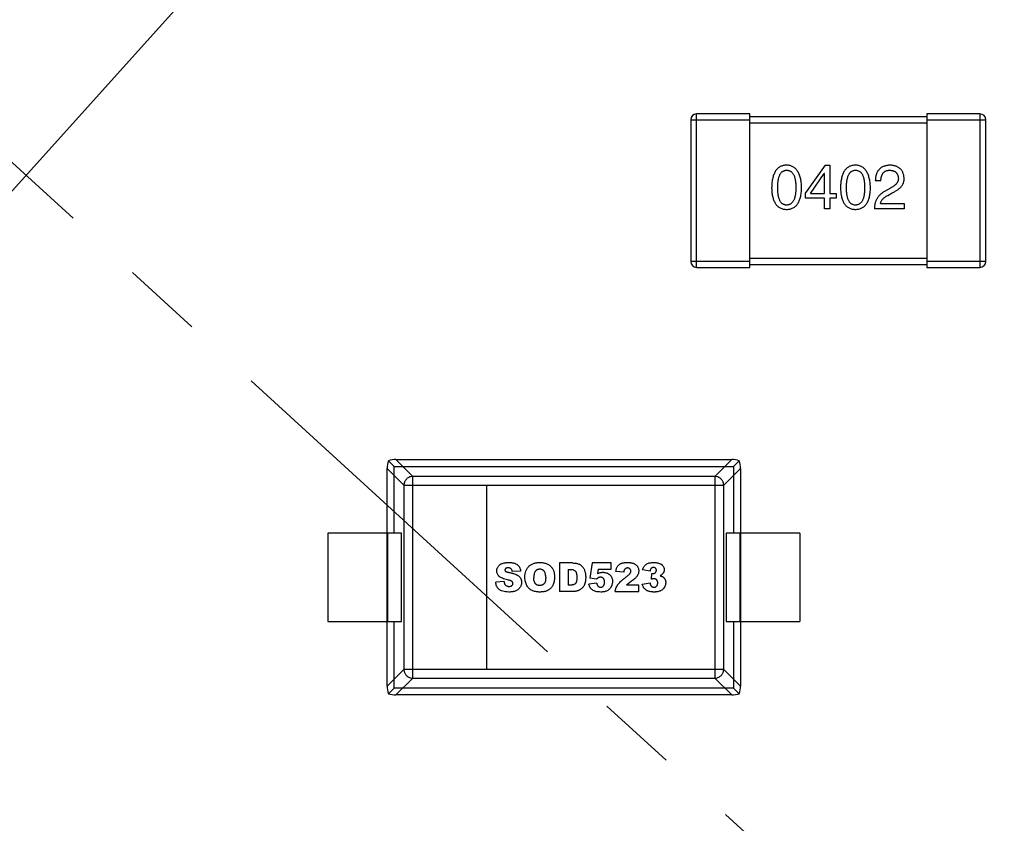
# Model space of a CAD drawing. Header units: inches. Extents: x 13 to 158, y -30 to 56.
# Tile 54 of 84: x 120.96 to 124.3, y 21.52 to 24.24. Entities that reach past the tile are written whole.
import ezdxf

# ---------------------------------------------------------------- set-up
doc = ezdxf.new("R2010")
doc.units = ezdxf.units.IN
doc.header["$LTSCALE"] = 1.21
doc.header["$MEASUREMENT"] = 0
doc.header["$PDMODE"] = 3
doc.header["$PDSIZE"] = 0.3125
doc.linetypes.add('CENTER', pattern=[0.6, 0.375, -0.075, 0.075, -0.075])
doc.layers.get('0').update_dxf_attribs({"linetype": 'CONTINUOUS'})
doc.layers.get('Defpoints').update_dxf_attribs({"linetype": 'CONTINUOUS'})
doc.layers.add('DIM', color=3, linetype='CONTINUOUS')
doc.styles.get("Standard").update_dxf_attribs({"font": 'txt', "width": 0.8})
doc.dimstyles.get("Standard").update_dxf_attribs({"dimtxt": 0.15625, "dimasz": 0.1875, "dimexe": 0.125, "dimexo": 0.0625, "dimgap": 0.09, "dimtad": 0, "dimtih": 1, "dimtoh": 1, "dimzin": 4, "dimdsep": 46, "dimtxsty": 'Standard', "dimblk": '_FILLED', "dimblk1": '_FILLED', "dimblk2": '_FILLED', "dimcen": 0.09, "dimazin": 1, "dimtp": 0.01, "dimtm": 0.01, "dimtfac": 1, "dimtofl": 0, "dimtmove": 0, "dimatfit": 3, "dimldrblk": '_FILLED', "dimfxl": 1, "dimtolj": 1, "dimtzin": 4, "dimarcsym": 0})

# ---------------------------------------------------------------- blocks, each defined once
blk = doc.blocks.new('_FILLED')
at = {"color": 0, "linetype": 'ByBlock'}
blk.add_solid([(0, 0), (-1, 0.1667), (-1, -0.1667)], dxfattribs=at)
blk = doc.blocks.new('*D18')
at = {"layer": 'Defpoints', "color": 0}
for p in [(118.4009, 26.0771), (113.7424, 21.8937), (114.4032, 19.1418), (132.3995, 13.2855), (132.3995, 13.2855)]:
    blk.add_point(p, dxfattribs=at)
at = {"layer": 'DIM', "color": 0, "lineweight": -2}
for p, q in [((118.3548, 26.1193), (117.1389, 27.2303)), ((114.3438, 19.1612), (112.7419, 19.6824))]:
    blk.add_line(p, q, dxfattribs=at)
for start, end in [(140.36838, 146.92218), (152.63164, 159.18544)]:
    blk.add_arc((132.3995, 13.2855), 20.5473, start, end, dxfattribs=at)
for p, rotation in [((117.2312, 27.146), 48.97399623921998), ((112.8608, 19.6437), 250.579818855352)]:
    blk.add_blockref('_FILLED', p, dxfattribs=dict(at, rotation=rotation))
at = {"layer": 'DIM', "color": 0, "insert": (114.6452, 23.6283), "char_height": 1, "attachment_point": 5, "rotation": 59.7769}
blk.add_mtext('\\A1;24%%d', dxfattribs=at)

msp = doc.modelspace()

# ---------------------------------------------------------------- linework, layer by layer
at = {"color": 4, "linetype": 'CENTER', "ltscale": 3}
msp.add_line((132.3995, 13.2855), (118.4009, 26.0771), dxfattribs=at)
at = {"color": 6, "linetype": 'Continuous'}
for p, q in [((122.5242, 25.4259), (119.4797, 22.0445)), ((123.2574, 23.4036), (123.2574, 23.9236)), ((123.4374, 23.9236), (123.2574, 23.9236)), ((123.4374, 23.4036), (123.4374, 23.9236)), ((124.0374, 23.9236), (124.0374, 23.4036)), ((124.2174, 23.9236), (124.0374, 23.9236)), ((124.2174, 23.9236), (124.2174, 23.4036)), ((123.2374, 23.9036), (123.2374, 23.4236)), ((123.2374, 23.9036), (123.4374, 23.9036)), ((124.0374, 23.9136), (123.4374, 23.9136)), ((123.4374, 23.8936), (124.0374, 23.8936)), ((124.0374, 23.9036), (124.2374, 23.9036)), ((124.2374, 23.4236), (124.2374, 23.9036)), ((123.693, 23.7499), (123.6258, 23.6564)), ((123.693, 23.7499), (123.7086, 23.7499)), ((123.7086, 23.7499), (123.7086, 23.654)), ((123.643, 23.654), (123.6897, 23.7212)), ((123.6905, 23.7212), (123.6897, 23.7212)), ((123.6905, 23.654), (123.6905, 23.7212)), ((123.8819, 23.6966), (123.863, 23.6966)), ((123.6258, 23.6384), (123.6258, 23.6564)), ((123.9139, 23.672), (123.8942, 23.6605)), ((123.9048, 23.6474), (123.9204, 23.6564)), ((123.6905, 23.6384), (123.6258, 23.6384)), ((123.643, 23.654), (123.6905, 23.654)), ((123.6905, 23.6023), (123.6905, 23.6384)), ((123.7086, 23.654), (123.7307, 23.654)), ((123.7086, 23.6384), (123.7086, 23.6023)), ((123.7307, 23.6384), (123.7086, 23.6384)), ((123.7307, 23.654), (123.7307, 23.6384)), ((123.7086, 23.6023), (123.6905, 23.6023)), ((123.9606, 23.6023), (123.8598, 23.6023)), ((123.8803, 23.6195), (123.9606, 23.6195)), ((123.9606, 23.6195), (123.9606, 23.6023)), ((123.4374, 23.4236), (123.2374, 23.4236)), ((124.0374, 23.4336), (123.4374, 23.4336)), ((124.2374, 23.4236), (124.0374, 23.4236)), ((123.2574, 23.4036), (123.4374, 23.4036)), ((123.4374, 23.4136), (124.0374, 23.4136)), ((124.0374, 23.4036), (124.2174, 23.4036)), ((122.2086, 21.9845), (122.2086, 22.7225)), ((122.2086, 22.7225), (122.2656, 22.6656)), ((122.213, 22.7479), (122.232, 22.7289)), ((122.232, 22.5035), (122.232, 22.7289)), ((122.232, 22.7289), (123.3828, 22.7289)), ((122.2953, 22.6953), (122.2384, 22.7523)), ((122.2384, 22.7523), (123.3764, 22.7523)), ((123.3764, 22.7523), (123.3195, 22.6953)), ((123.3492, 22.6656), (123.4062, 22.7225)), ((123.3828, 22.7289), (123.4018, 22.7479)), ((123.3828, 22.7289), (123.3828, 22.5035)), ((123.4062, 22.7225), (123.4062, 21.9845)), ((122.2953, 22.0117), (122.2953, 22.6953)), ((123.3195, 22.6953), (122.2953, 22.6953)), ((123.3195, 22.6953), (123.3195, 22.0117)), ((122.2656, 22.6656), (122.2656, 22.0414)), ((122.2656, 22.6656), (123.3492, 22.6656)), ((122.5453, 22.6656), (122.5453, 22.0414)), ((123.3492, 22.0414), (123.3492, 22.6656)), ((122.0074, 22.5035), (122.0074, 22.2035)), ((122.2574, 22.5035), (122.0074, 22.5035)), ((122.2098, 22.5035), (122.2098, 22.2035)), ((122.2574, 22.2035), (122.2574, 22.5035)), ((123.3574, 22.5035), (123.3574, 22.2035)), ((123.6074, 22.5035), (123.3574, 22.5035)), ((123.4049, 22.2035), (123.4049, 22.5035)), ((123.6074, 22.5035), (123.6074, 22.2035)), ((122.7924, 22.4019), (122.7924, 22.305)), ((122.8369, 22.4019), (122.7924, 22.4019)), ((122.9035, 22.4019), (122.8952, 22.3501)), ((122.9678, 22.4019), (122.9035, 22.4019)), ((122.9678, 22.3806), (122.9678, 22.4019)), ((122.661, 22.3747), (122.6329, 22.373)), ((122.8224, 22.3801), (122.8224, 22.3271)), ((122.9242, 22.3806), (122.922, 22.3661)), ((122.9242, 22.3806), (122.9678, 22.3806)), ((123.0104, 22.3703), (122.9833, 22.3725)), ((123.0995, 22.3739), (123.074, 22.3784)), ((123.104, 22.3469), (123.1054, 22.3661)), ((122.6049, 22.3389), (122.5765, 22.3372)), ((122.8297, 22.3271), (122.8224, 22.3271)), ((122.919, 22.3333), (122.8918, 22.3302)), ((122.918, 22.3467), (122.8952, 22.3501)), ((123.0372, 22.3407), (123.02, 22.3269)), ((123.062, 22.3269), (123.02, 22.3269)), ((123.062, 22.305), (123.062, 22.3269)), ((123.0727, 22.3306), (123.0995, 22.3342)), ((122.8369, 22.305), (122.7924, 22.305)), ((122.9813, 22.305), (123.062, 22.305)), ((122.0074, 22.2035), (122.2574, 22.2035)), ((122.232, 21.9781), (122.232, 22.2035)), ((123.3574, 22.2035), (123.6074, 22.2035)), ((123.3828, 22.2035), (123.3828, 21.9781)), ((122.2656, 22.0414), (122.2086, 21.9845)), ((123.3492, 22.0414), (122.2656, 22.0414)), ((123.4062, 21.9845), (123.3492, 22.0414)), ((122.2384, 21.9547), (122.2953, 22.0117)), ((122.2953, 22.0117), (123.3195, 22.0117)), ((123.3195, 22.0117), (123.3764, 21.9547)), ((122.213, 21.9591), (122.232, 21.9781)), ((123.3828, 21.9781), (122.232, 21.9781)), ((123.3764, 21.9547), (122.2384, 21.9547)), ((123.4018, 21.9591), (123.3828, 21.9781))]:
    msp.add_line(p, q, dxfattribs=at)
for centre, start, end in [((123.2574, 23.9036), 90, 180), ((124.2174, 23.9036), 0, 90), ((123.2574, 23.4236), 180, 270), ((124.2174, 23.4236), 270, 0)]:
    msp.add_arc(centre, 0.02, start, end, dxfattribs=at)
for centre, major_axis, start_param, end_param in [((122.2237, 22.7372), (0.0078, 0.0335), 1.334459, 2.11243), ((122.2237, 22.7372), (0.0335, 0.0078), 1.029162, 1.807134), ((123.3911, 22.7372), (0.0335, -0.0078), 1.334458, 2.11243), ((123.3911, 22.7372), (-0.0078, 0.0335), -2.11243, -1.334459), ((122.2237, 21.9698), (-0.0078, 0.0335), 1.029162, 1.807134), ((122.2237, 21.9698), (0.0335, -0.0078), -1.807134, -1.029162), ((123.3911, 21.9698), (0.0335, 0.0078), -2.11243, -1.334459), ((123.3911, 21.9698), (0.0078, 0.0335), -1.807134, -1.029162)]:
    msp.add_ellipse(centre, major_axis=major_axis, ratio=0.387063, start_param=start_param, end_param=end_param, dxfattribs=at)
for points, knots in [([(123.5625, 23.7499), (123.5605, 23.7498), (123.5566, 23.7496), (123.551, 23.7486), (123.5457, 23.747), (123.5408, 23.7449), (123.5363, 23.7422), (123.5322, 23.7388), (123.5284, 23.7349), (123.5251, 23.7304), (123.5221, 23.7253), (123.5195, 23.7196), (123.5172, 23.7134), (123.5154, 23.7065), (123.5138, 23.6991), (123.5127, 23.6911), (123.512, 23.6826), (123.5118, 23.6767), (123.5117, 23.6736)], [0, 0, 0, 0, 0.057911, 0.113262, 0.165956, 0.217443, 0.268511, 0.319665, 0.372, 0.426129, 0.483365, 0.543779, 0.607756, 0.676562, 0.749704, 0.827713, 0.911177, 1, 1, 1, 1]), ([(123.5322, 23.6736), (123.5322, 23.676), (123.5322, 23.6806), (123.5326, 23.6873), (123.5332, 23.6936), (123.534, 23.6993), (123.5351, 23.7046), (123.5363, 23.7095), (123.5379, 23.7139), (123.5397, 23.7178), (123.5416, 23.7213), (123.5439, 23.7244), (123.5464, 23.7269), (123.5492, 23.729), (123.5522, 23.7307), (123.5554, 23.7318), (123.5589, 23.7325), (123.5613, 23.7326), (123.5625, 23.7326)], [0, 0, 0, 0, 0.096452, 0.187278, 0.271765, 0.350519, 0.423437, 0.491321, 0.554011, 0.612224, 0.666281, 0.717003, 0.764884, 0.811423, 0.856783, 0.902993, 0.950236, 1, 1, 1, 1]), ([(123.6133, 23.6736), (123.6132, 23.6766), (123.6129, 23.6825), (123.6121, 23.691), (123.6109, 23.6989), (123.6093, 23.7062), (123.6074, 23.713), (123.6052, 23.7192), (123.6025, 23.7249), (123.5995, 23.73), (123.5961, 23.7345), (123.5924, 23.7384), (123.5883, 23.7418), (123.5838, 23.7446), (123.579, 23.7468), (123.5738, 23.7484), (123.5683, 23.7495), (123.5645, 23.7497), (123.5625, 23.7499)], [0, 0, 0, 0, 0.088475, 0.171606, 0.249595, 0.322626, 0.391327, 0.455765, 0.516374, 0.573675, 0.628522, 0.681161, 0.732559, 0.783563, 0.83504, 0.887639, 0.942585, 1, 1, 1, 1]), ([(123.5625, 23.7326), (123.5638, 23.7326), (123.5662, 23.7325), (123.5698, 23.7318), (123.5731, 23.7307), (123.5762, 23.729), (123.579, 23.7269), (123.5816, 23.7244), (123.5839, 23.7213), (123.586, 23.7178), (123.5878, 23.7139), (123.5894, 23.7095), (123.5907, 23.7046), (123.5918, 23.6993), (123.5926, 23.6936), (123.5932, 23.6873), (123.5936, 23.6806), (123.5936, 23.676), (123.5936, 23.6736)], [0, 0, 0, 0, 0.050604, 0.098688, 0.145699, 0.191791, 0.238625, 0.286717, 0.337546, 0.391814, 0.449755, 0.512106, 0.579685, 0.652048, 0.730262, 0.814146, 0.904281, 1, 1, 1, 1]), ([(123.7956, 23.7499), (123.7937, 23.7498), (123.7898, 23.7496), (123.7841, 23.7486), (123.7789, 23.747), (123.774, 23.7449), (123.7695, 23.7422), (123.7653, 23.7388), (123.7616, 23.7349), (123.7582, 23.7304), (123.7552, 23.7253), (123.7526, 23.7196), (123.7504, 23.7134), (123.7485, 23.7065), (123.747, 23.6991), (123.7459, 23.6911), (123.7451, 23.6826), (123.7449, 23.6767), (123.7448, 23.6736)], [0, 0, 0, 0, 0.057911, 0.113262, 0.165956, 0.217443, 0.268511, 0.319665, 0.372, 0.426129, 0.483365, 0.543779, 0.607756, 0.676562, 0.749704, 0.827713, 0.911177, 1, 1, 1, 1]), ([(123.7653, 23.6736), (123.7653, 23.676), (123.7654, 23.6806), (123.7658, 23.6873), (123.7663, 23.6936), (123.7671, 23.6993), (123.7682, 23.7046), (123.7695, 23.7095), (123.771, 23.7139), (123.7728, 23.7178), (123.7748, 23.7213), (123.777, 23.7244), (123.7796, 23.7269), (123.7823, 23.729), (123.7853, 23.7307), (123.7885, 23.7318), (123.792, 23.7325), (123.7944, 23.7326), (123.7956, 23.7326)], [0, 0, 0, 0, 0.096452, 0.187278, 0.271765, 0.350519, 0.423437, 0.491321, 0.554011, 0.612224, 0.666281, 0.717003, 0.764884, 0.811423, 0.856783, 0.902993, 0.950236, 1, 1, 1, 1]), ([(123.8465, 23.6736), (123.8463, 23.6766), (123.8461, 23.6825), (123.8452, 23.691), (123.844, 23.6989), (123.8425, 23.7062), (123.8406, 23.713), (123.8383, 23.7192), (123.8357, 23.7249), (123.8327, 23.73), (123.8293, 23.7345), (123.8256, 23.7384), (123.8215, 23.7418), (123.817, 23.7446), (123.8122, 23.7468), (123.807, 23.7484), (123.8014, 23.7495), (123.7976, 23.7497), (123.7956, 23.7499)], [0, 0, 0, 0, 0.088475, 0.171606, 0.249595, 0.322626, 0.391327, 0.455765, 0.516374, 0.573675, 0.628522, 0.681161, 0.732559, 0.783563, 0.83504, 0.887639, 0.942585, 1, 1, 1, 1]), ([(123.7956, 23.7326), (123.7969, 23.7326), (123.7994, 23.7325), (123.8029, 23.7318), (123.8063, 23.7307), (123.8093, 23.729), (123.8121, 23.7269), (123.8147, 23.7244), (123.817, 23.7213), (123.8191, 23.7178), (123.8209, 23.7139), (123.8225, 23.7095), (123.8238, 23.7046), (123.8249, 23.6993), (123.8258, 23.6936), (123.8264, 23.6873), (123.8267, 23.6806), (123.8268, 23.676), (123.8268, 23.6736)], [0, 0, 0, 0, 0.050604, 0.098688, 0.145699, 0.191791, 0.238625, 0.286717, 0.337546, 0.391814, 0.449755, 0.512106, 0.579685, 0.652048, 0.730262, 0.814146, 0.904281, 1, 1, 1, 1]), ([(123.9139, 23.7499), (123.9118, 23.7498), (123.9079, 23.7496), (123.9022, 23.7488), (123.8969, 23.7476), (123.892, 23.746), (123.8874, 23.744), (123.8833, 23.7417), (123.8795, 23.739), (123.8761, 23.7358), (123.8731, 23.7322), (123.8705, 23.7283), (123.8683, 23.7239), (123.8664, 23.7192), (123.865, 23.7141), (123.8639, 23.7086), (123.8633, 23.7027), (123.8631, 23.6987), (123.863, 23.6966)], [0, 0, 0, 0, 0.07282, 0.141057, 0.2062, 0.267672, 0.326735, 0.383519, 0.439188, 0.494454, 0.549628, 0.605958, 0.66397, 0.72402, 0.787502, 0.854127, 0.925065, 1, 1, 1, 1]), ([(123.8819, 23.6966), (123.8819, 23.698), (123.882, 23.7009), (123.8825, 23.705), (123.8831, 23.7088), (123.884, 23.7123), (123.8851, 23.7155), (123.8863, 23.7185), (123.8879, 23.7212), (123.8896, 23.7236), (123.8916, 23.7258), (123.8938, 23.7276), (123.8962, 23.7292), (123.8988, 23.7305), (123.9017, 23.7314), (123.9047, 23.7321), (123.908, 23.7326), (123.9102, 23.7326), (123.9114, 23.7326)], [0, 0, 0, 0, 0.082594, 0.15978, 0.232961, 0.301462, 0.365595, 0.426678, 0.484662, 0.540809, 0.595146, 0.648401, 0.702272, 0.757102, 0.813447, 0.872233, 0.934055, 1, 1, 1, 1]), ([(123.9114, 23.7326), (123.9125, 23.7326), (123.9147, 23.7325), (123.9179, 23.7321), (123.9209, 23.7315), (123.9237, 23.7308), (123.9262, 23.7298), (123.9286, 23.7286), (123.9308, 23.7273), (123.9328, 23.7257), (123.9345, 23.724), (123.936, 23.722), (123.9374, 23.7199), (123.9385, 23.7176), (123.9394, 23.715), (123.9401, 23.7123), (123.9407, 23.7094), (123.9408, 23.7074), (123.9409, 23.7064)], [0, 0, 0, 0, 0.076112, 0.148436, 0.216883, 0.281466, 0.34298, 0.402356, 0.459881, 0.51546, 0.571111, 0.62658, 0.683162, 0.741007, 0.801404, 0.863825, 0.930544, 1, 1, 1, 1]), ([(123.9606, 23.7056), (123.9604, 23.7073), (123.9602, 23.7106), (123.9594, 23.7154), (123.9583, 23.7199), (123.9568, 23.724), (123.955, 23.7279), (123.953, 23.7315), (123.9505, 23.7347), (123.9477, 23.7376), (123.9446, 23.7402), (123.9412, 23.7426), (123.9374, 23.7446), (123.9333, 23.7463), (123.9289, 23.7476), (123.9242, 23.7487), (123.9191, 23.7495), (123.9157, 23.7497), (123.9139, 23.7499)], [0, 0, 0, 0, 0.070688, 0.137741, 0.201612, 0.262778, 0.321223, 0.378455, 0.434411, 0.490146, 0.546362, 0.603392, 0.662208, 0.723401, 0.787372, 0.85442, 0.925153, 1, 1, 1, 1]), ([(123.9409, 23.7064), (123.941, 23.7056), (123.941, 23.704), (123.9409, 23.7016), (123.9405, 23.6992), (123.9399, 23.6969), (123.939, 23.6946), (123.9379, 23.6923), (123.9366, 23.6901), (123.9349, 23.6879), (123.9332, 23.6858), (123.9311, 23.6837), (123.9288, 23.6816), (123.9263, 23.6796), (123.9235, 23.6777), (123.9205, 23.6757), (123.9173, 23.6738), (123.915, 23.6726), (123.9139, 23.672)], [0, 0, 0, 0, 0.052237, 0.103888, 0.155485, 0.207395, 0.259864, 0.31356, 0.369176, 0.4266, 0.486836, 0.550048, 0.61567, 0.685271, 0.75824, 0.834614, 0.915635, 1, 1, 1, 1]), ([(123.9204, 23.6564), (123.9221, 23.6572), (123.9254, 23.6587), (123.9301, 23.6612), (123.9345, 23.6638), (123.9386, 23.6665), (123.9423, 23.6692), (123.9457, 23.6721), (123.9487, 23.675), (123.9514, 23.6781), (123.9537, 23.6812), (123.9557, 23.6844), (123.9574, 23.6877), (123.9588, 23.6911), (123.9597, 23.6946), (123.9604, 23.6982), (123.9607, 23.7019), (123.9606, 23.7044), (123.9606, 23.7056)], [0, 0, 0, 0, 0.082731, 0.161257, 0.236138, 0.307554, 0.375712, 0.440848, 0.502916, 0.562567, 0.619798, 0.675716, 0.73039, 0.78386, 0.837315, 0.890547, 0.944917, 1, 1, 1, 1]), ([(123.5117, 23.6736), (123.5118, 23.6707), (123.512, 23.665), (123.5127, 23.6567), (123.5138, 23.6489), (123.5154, 23.6418), (123.5172, 23.6352), (123.5195, 23.6291), (123.5221, 23.6236), (123.5251, 23.6187), (123.5284, 23.6143), (123.5322, 23.6105), (123.5363, 23.6073), (123.5408, 23.6047), (123.5457, 23.6026), (123.551, 23.6011), (123.5566, 23.6001), (123.5605, 23.6), (123.5625, 23.5999)], [0, 0, 0, 0, 0.087693, 0.170223, 0.247496, 0.319826, 0.387768, 0.451403, 0.511459, 0.568358, 0.622671, 0.675251, 0.726739, 0.778422, 0.830759, 0.884394, 0.940865, 1, 1, 1, 1]), ([(123.5625, 23.6146), (123.5613, 23.6147), (123.5589, 23.6148), (123.5554, 23.6154), (123.5521, 23.6166), (123.5492, 23.6183), (123.5464, 23.6203), (123.5439, 23.6229), (123.5416, 23.6259), (123.5397, 23.6294), (123.5379, 23.6334), (123.5363, 23.6378), (123.5351, 23.6426), (123.534, 23.6479), (123.5332, 23.6537), (123.5326, 23.6599), (123.5322, 23.6666), (123.5322, 23.6713), (123.5322, 23.6736)], [0, 0, 0, 0, 0.049766, 0.097012, 0.143225, 0.188786, 0.235079, 0.282962, 0.333687, 0.387747, 0.445963, 0.508657, 0.576545, 0.649868, 0.72822, 0.812712, 0.903543, 1, 1, 1, 1]), ([(123.5625, 23.5999), (123.5645, 23.6), (123.5684, 23.6001), (123.574, 23.6011), (123.5792, 23.6026), (123.5841, 23.6047), (123.5887, 23.6073), (123.5928, 23.6105), (123.5966, 23.6143), (123.5999, 23.6187), (123.6029, 23.6237), (123.6055, 23.6291), (123.6078, 23.6352), (123.6096, 23.6418), (123.6112, 23.6489), (123.6122, 23.6567), (123.613, 23.665), (123.6132, 23.6707), (123.6133, 23.6736)], [0, 0, 0, 0, 0.059134, 0.115603, 0.169236, 0.221572, 0.273254, 0.32474, 0.377319, 0.431815, 0.488555, 0.548609, 0.612242, 0.680182, 0.75251, 0.829782, 0.91231, 1, 1, 1, 1]), ([(123.5936, 23.6736), (123.5936, 23.6713), (123.5936, 23.6667), (123.5932, 23.6601), (123.5926, 23.654), (123.5918, 23.6482), (123.5907, 23.643), (123.5894, 23.6381), (123.5878, 23.6338), (123.586, 23.6298), (123.5839, 23.6263), (123.5816, 23.6233), (123.579, 23.6207), (123.5762, 23.6186), (123.5731, 23.6169), (123.5698, 23.6156), (123.5662, 23.6148), (123.5638, 23.6147), (123.5625, 23.6146)], [0, 0, 0, 0, 0.094834, 0.184067, 0.267029, 0.344713, 0.417334, 0.484367, 0.546941, 0.604717, 0.65953, 0.710539, 0.759381, 0.806382, 0.853027, 0.900623, 0.949121, 1, 1, 1, 1]), ([(123.7448, 23.6736), (123.7449, 23.6707), (123.7451, 23.665), (123.7459, 23.6567), (123.747, 23.6489), (123.7485, 23.6418), (123.7504, 23.6352), (123.7526, 23.6291), (123.7552, 23.6236), (123.7582, 23.6187), (123.7616, 23.6143), (123.7653, 23.6105), (123.7695, 23.6073), (123.774, 23.6047), (123.7789, 23.6026), (123.7841, 23.6011), (123.7898, 23.6001), (123.7937, 23.6), (123.7956, 23.5999)], [0, 0, 0, 0, 0.087693, 0.170223, 0.247496, 0.319826, 0.387768, 0.451403, 0.511459, 0.568358, 0.622671, 0.675251, 0.726739, 0.778422, 0.830759, 0.884394, 0.940865, 1, 1, 1, 1]), ([(123.7956, 23.6146), (123.7944, 23.6147), (123.792, 23.6148), (123.7885, 23.6154), (123.7853, 23.6166), (123.7823, 23.6183), (123.7796, 23.6203), (123.777, 23.6229), (123.7748, 23.6259), (123.7728, 23.6294), (123.771, 23.6334), (123.7695, 23.6378), (123.7682, 23.6426), (123.7671, 23.6479), (123.7663, 23.6537), (123.7658, 23.6599), (123.7654, 23.6666), (123.7653, 23.6713), (123.7653, 23.6736)], [0, 0, 0, 0, 0.049766, 0.097012, 0.143225, 0.188786, 0.235079, 0.282962, 0.333687, 0.387747, 0.445963, 0.508657, 0.576545, 0.649868, 0.72822, 0.812712, 0.903543, 1, 1, 1, 1]), ([(123.8268, 23.6736), (123.8268, 23.6713), (123.8267, 23.6667), (123.8264, 23.6601), (123.8258, 23.654), (123.8249, 23.6482), (123.8238, 23.643), (123.8225, 23.6381), (123.821, 23.6338), (123.8191, 23.6298), (123.817, 23.6263), (123.8147, 23.6233), (123.8122, 23.6207), (123.8093, 23.6186), (123.8063, 23.6169), (123.8029, 23.6156), (123.7994, 23.6148), (123.7969, 23.6147), (123.7956, 23.6146)], [0, 0, 0, 0, 0.094834, 0.184067, 0.267029, 0.344713, 0.417334, 0.484367, 0.546941, 0.604717, 0.65953, 0.710539, 0.759381, 0.806382, 0.853027, 0.900623, 0.949121, 1, 1, 1, 1]), ([(123.7956, 23.5999), (123.7976, 23.6), (123.8015, 23.6001), (123.8071, 23.6011), (123.8124, 23.6026), (123.8173, 23.6047), (123.8218, 23.6073), (123.826, 23.6105), (123.8297, 23.6143), (123.8331, 23.6187), (123.8361, 23.6237), (123.8387, 23.6291), (123.8409, 23.6352), (123.8428, 23.6418), (123.8443, 23.6489), (123.8454, 23.6567), (123.8462, 23.665), (123.8464, 23.6707), (123.8465, 23.6736)], [0, 0, 0, 0, 0.059134, 0.115603, 0.169236, 0.221572, 0.273254, 0.32474, 0.377319, 0.431815, 0.488555, 0.548609, 0.612242, 0.680182, 0.75251, 0.829782, 0.91231, 1, 1, 1, 1]), ([(123.8942, 23.6605), (123.8928, 23.6598), (123.8901, 23.6582), (123.8863, 23.6557), (123.8827, 23.653), (123.8794, 23.6502), (123.8764, 23.6471), (123.8736, 23.6439), (123.871, 23.6405), (123.8687, 23.637), (123.8667, 23.6332), (123.8649, 23.6293), (123.8634, 23.6253), (123.8622, 23.621), (123.8612, 23.6166), (123.8604, 23.612), (123.8599, 23.6072), (123.8598, 23.604), (123.8598, 23.6023)], [0, 0, 0, 0, 0.065828, 0.130094, 0.192451, 0.254037, 0.313974, 0.373757, 0.433048, 0.492243, 0.551902, 0.611758, 0.672678, 0.734814, 0.798569, 0.863693, 0.930488, 1, 1, 1, 1]), ([(123.8803, 23.6195), (123.8805, 23.6208), (123.881, 23.6235), (123.8827, 23.6272), (123.8848, 23.6309), (123.8876, 23.6344), (123.891, 23.6379), (123.8951, 23.6412), (123.8997, 23.6444), (123.9031, 23.6464), (123.9048, 23.6474)], [0, 0, 0, 0, 0.103034, 0.208166, 0.318255, 0.434664, 0.559728, 0.695394, 0.841708, 1, 1, 1, 1]), ([(122.2953, 22.6953), (122.2929, 22.6953), (122.2883, 22.6947), (122.2821, 22.6923), (122.2772, 22.6891), (122.2734, 22.6855), (122.2705, 22.6819), (122.2685, 22.6783), (122.2671, 22.6748), (122.2662, 22.6716), (122.2657, 22.6685), (122.2656, 22.6665), (122.2656, 22.6656)], [0, 0, 0, 0, 0.156967, 0.297255, 0.422292, 0.533499, 0.632449, 0.720691, 0.799885, 0.871841, 0.938224, 1, 1, 1, 1]), ([(123.3492, 22.6656), (123.3492, 22.6665), (123.3491, 22.6685), (123.3486, 22.6716), (123.3477, 22.6748), (123.3463, 22.6783), (123.3443, 22.6819), (123.3414, 22.6855), (123.3376, 22.6891), (123.3327, 22.6923), (123.3265, 22.6947), (123.3219, 22.6953), (123.3195, 22.6953)], [0, 0, 0, 0, 0.061777, 0.12816, 0.200115, 0.279309, 0.36755, 0.4665, 0.577707, 0.702744, 0.843032, 1, 1, 1, 1]), ([(122.6166, 22.3449), (122.61, 22.3463), (122.6016, 22.3489), (122.5943, 22.3525), (122.5907, 22.3548), (122.5885, 22.3566), (122.5865, 22.3585), (122.5843, 22.3611), (122.5821, 22.3648), (122.5808, 22.3689), (122.5802, 22.3724), (122.5801, 22.3749), (122.5802, 22.3771), (122.5805, 22.3795), (122.5811, 22.3825), (122.5825, 22.3859), (122.5844, 22.3893), (122.5868, 22.3924), (122.5898, 22.3952), (122.5933, 22.3977), (122.5973, 22.3998), (122.602, 22.4014), (122.6067, 22.4024), (122.6108, 22.403), (122.614, 22.4033), (122.6169, 22.4034), (122.6193, 22.4035), (122.6213, 22.4035), (122.6235, 22.4035), (122.6264, 22.4034), (122.63, 22.4031), (122.6339, 22.4026), (122.6388, 22.4015), (122.6442, 22.3997), (122.6497, 22.3968), (122.654, 22.3928), (122.6585, 22.3862), (122.6604, 22.3797), (122.661, 22.3747)], [0, 0, 0, 0, 0.089316, 0.133974, 0.156303, 0.178632, 0.200834, 0.223036, 0.267439, 0.311843, 0.334045, 0.356247, 0.370858, 0.38547, 0.414693, 0.443916, 0.473139, 0.502463, 0.531787, 0.561111, 0.590435, 0.620035, 0.649636, 0.664436, 0.679236, 0.694036, 0.701436, 0.708836, 0.717944, 0.727052, 0.745268, 0.763483, 0.781699, 0.81813, 0.854562, 0.890921, 0.927281, 1, 1, 1, 1]), ([(122.6756, 22.3534), (122.6756, 22.3574), (122.6761, 22.3648), (122.6786, 22.3747), (122.6821, 22.3818), (122.6856, 22.3869), (122.6887, 22.3903), (122.6922, 22.3935), (122.6972, 22.397), (122.703, 22.3998), (122.7093, 22.4017), (122.7144, 22.4027), (122.719, 22.4033), (122.7227, 22.4035), (122.7257, 22.4035), (122.7286, 22.4035), (122.7325, 22.4033), (122.7371, 22.4028), (122.7423, 22.4017), (122.7488, 22.3999), (122.7545, 22.3972), (122.7596, 22.3936), (122.763, 22.3906), (122.7661, 22.3872), (122.7696, 22.3822), (122.7731, 22.3752), (122.7751, 22.3671), (122.7759, 22.3599), (122.776, 22.3558), (122.776, 22.3535), (122.776, 22.3532)], [0, 0, 0, 0, 0.06129, 0.122581, 0.183871, 0.214517, 0.245162, 0.275806, 0.306451, 0.367739, 0.398384, 0.429028, 0.459673, 0.474995, 0.490317, 0.506016, 0.521715, 0.553113, 0.584511, 0.615909, 0.678705, 0.710103, 0.741501, 0.773132, 0.804764, 0.868026, 0.931289, 0.962921, 0.994552, 1, 1, 1, 1]), ([(122.8369, 22.4019), (122.8412, 22.4019), (122.8472, 22.4014), (122.8539, 22.3999), (122.8582, 22.3984), (122.862, 22.3965), (122.8667, 22.3933), (122.8707, 22.3893), (122.874, 22.3847), (122.8761, 22.3809), (122.8778, 22.3769), (122.8792, 22.3726), (122.8802, 22.3681), (122.881, 22.3635), (122.8813, 22.3595), (122.8815, 22.3563), (122.8815, 22.3533), (122.8815, 22.35), (122.8813, 22.3453), (122.8807, 22.3399), (122.8798, 22.3352), (122.8788, 22.3319), (122.878, 22.3297), (122.877, 22.3276), (122.8757, 22.3249), (122.8738, 22.3218), (122.8712, 22.3184), (122.8682, 22.3153), (122.865, 22.3127), (122.8617, 22.3105), (122.8588, 22.3091), (122.8565, 22.3082), (122.8545, 22.3076), (122.8523, 22.307), (122.8491, 22.3063), (122.8453, 22.3056), (122.8409, 22.3052), (122.8382, 22.305), (122.8369, 22.305)], [0, 0, 0, 0, 0.044753, 0.067129, 0.089506, 0.111754, 0.134001, 0.178497, 0.20114, 0.223784, 0.246427, 0.269071, 0.291945, 0.31482, 0.337695, 0.349132, 0.36057, 0.378623, 0.396676, 0.432782, 0.468888, 0.486942, 0.504995, 0.523222, 0.54145, 0.577904, 0.614359, 0.650814, 0.687548, 0.724282, 0.761016, 0.779383, 0.79775, 0.823032, 0.848313, 0.898875, 0.949438, 1, 1, 1, 1]), ([(122.9833, 22.3725), (122.9839, 22.3763), (122.985, 22.3814), (122.9871, 22.3869), (122.989, 22.3904), (122.9913, 22.3934), (122.9941, 22.396), (122.9968, 22.3979), (122.9992, 22.3992), (123.001, 22.4001), (123.003, 22.4009), (123.0059, 22.4019), (123.0093, 22.4026), (123.0129, 22.403), (123.0159, 22.4033), (123.0185, 22.4034), (123.0206, 22.4035), (123.0223, 22.4035), (123.0241, 22.4035), (123.0263, 22.4034), (123.029, 22.4033), (123.0321, 22.4031), (123.0359, 22.4026), (123.0402, 22.4017), (123.0438, 22.4005), (123.0463, 22.3994), (123.0487, 22.3981), (123.0515, 22.3962), (123.0544, 22.3935), (123.0569, 22.3903), (123.0588, 22.3869), (123.0603, 22.3832), (123.0611, 22.3794), (123.0614, 22.3752), (123.0611, 22.3709), (123.0601, 22.3666), (123.0588, 22.3631), (123.0574, 22.3604), (123.0562, 22.3583), (123.0547, 22.3563), (123.0525, 22.3535), (123.049, 22.3499), (123.0437, 22.3454), (123.0395, 22.3423), (123.0372, 22.3407)], [0, 0, 0, 0, 0.060014, 0.090021, 0.120028, 0.149921, 0.179814, 0.209708, 0.224654, 0.239601, 0.254633, 0.269665, 0.299728, 0.31476, 0.329792, 0.344824, 0.35234, 0.359856, 0.367748, 0.37564, 0.391423, 0.407207, 0.42299, 0.454557, 0.486124, 0.501675, 0.517227, 0.548329, 0.579431, 0.610534, 0.641636, 0.672738, 0.703841, 0.734943, 0.768215, 0.801487, 0.83476, 0.851396, 0.868032, 0.884528, 0.901024, 0.934016, 0.967008, 1, 1, 1, 1]), ([(123.074, 22.3784), (123.0751, 22.3825), (123.0774, 22.3878), (123.082, 22.3935), (123.0861, 22.3971), (123.091, 22.4), (123.096, 22.4017), (123.1004, 22.4026), (123.1039, 22.4031), (123.1071, 22.4034), (123.1097, 22.4035), (123.1119, 22.4035), (123.1141, 22.4035), (123.1171, 22.4034), (123.1207, 22.4031), (123.1246, 22.4025), (123.1294, 22.4015), (123.1335, 22.4), (123.137, 22.3981), (123.1392, 22.3964), (123.1412, 22.3946), (123.1435, 22.392), (123.1457, 22.3885), (123.1471, 22.3846), (123.1476, 22.3813), (123.1477, 22.3791), (123.1476, 22.3771), (123.1474, 22.3751), (123.1469, 22.3727), (123.1458, 22.3699), (123.1438, 22.3664), (123.1402, 22.3624), (123.1362, 22.3597), (123.1339, 22.3585)], [0, 0, 0, 0, 0.088377, 0.132566, 0.176754, 0.220943, 0.265131, 0.287226, 0.30932, 0.331414, 0.342461, 0.353508, 0.366097, 0.378686, 0.403863, 0.42904, 0.454217, 0.504572, 0.529749, 0.554926, 0.580273, 0.60562, 0.656314, 0.707008, 0.732355, 0.757702, 0.77268, 0.787658, 0.817613, 0.847569, 0.877524, 0.938762, 1, 1, 1, 1]), ([(122.6329, 22.373), (122.6325, 22.3752), (122.6313, 22.379), (122.6289, 22.3822), (122.6263, 22.3839), (122.624, 22.3848), (122.6218, 22.3853), (122.6198, 22.3855), (122.6184, 22.3855), (122.617, 22.3855), (122.6155, 22.3854), (122.6137, 22.385), (122.6119, 22.3843), (122.6105, 22.3834), (122.6093, 22.3822), (122.6085, 22.3809), (122.608, 22.3795), (122.6078, 22.3781), (122.6079, 22.3768), (122.6084, 22.3757), (122.6089, 22.3749), (122.6095, 22.3743), (122.61, 22.3738), (122.6106, 22.3733), (122.6116, 22.3727), (122.6134, 22.372), (122.6158, 22.3712), (122.6181, 22.3707), (122.6201, 22.3702), (122.6224, 22.3697), (122.6255, 22.369), (122.6292, 22.3682), (122.6332, 22.3671), (122.6381, 22.3657), (122.6423, 22.3642), (122.6458, 22.3628), (122.6481, 22.3617), (122.6501, 22.3606), (122.6526, 22.359), (122.6554, 22.3569), (122.6583, 22.3541), (122.6605, 22.351), (122.6621, 22.3477), (122.6633, 22.3442), (122.6641, 22.3405), (122.6643, 22.3372), (122.6642, 22.3343), (122.6639, 22.3313), (122.6631, 22.3276), (122.6614, 22.3235), (122.6592, 22.3194), (122.6563, 22.3157), (122.653, 22.3125), (122.6491, 22.3097), (122.6448, 22.3075), (122.6399, 22.3057), (122.6325, 22.304), (122.6261, 22.3035), (122.6214, 22.3035)], [0, 0, 0, 0, 0.034159, 0.068318, 0.085397, 0.102476, 0.119556, 0.128095, 0.136635, 0.14373, 0.150824, 0.165013, 0.179202, 0.193391, 0.20758, 0.221769, 0.235958, 0.250147, 0.260467, 0.270786, 0.281105, 0.286265, 0.291425, 0.296566, 0.301707, 0.31199, 0.322273, 0.327414, 0.332555, 0.338931, 0.345307, 0.358059, 0.370811, 0.383562, 0.409066, 0.421818, 0.43457, 0.447437, 0.460304, 0.486039, 0.511774, 0.537509, 0.562961, 0.588412, 0.613864, 0.639316, 0.654214, 0.669113, 0.69891, 0.728707, 0.758504, 0.788559, 0.818613, 0.848668, 0.878723, 0.909042, 0.939361, 1, 1, 1, 1]), ([(122.7461, 22.3544), (122.7461, 22.3545), (122.7461, 22.3556), (122.746, 22.3579), (122.7457, 22.3619), (122.7448, 22.3665), (122.7433, 22.3702), (122.7419, 22.3728), (122.7406, 22.3745), (122.7391, 22.3759), (122.737, 22.3776), (122.7347, 22.379), (122.7321, 22.3799), (122.7301, 22.3804), (122.7283, 22.3806), (122.7268, 22.3807), (122.7256, 22.3808), (122.7245, 22.3807), (122.723, 22.3806), (122.7212, 22.3804), (122.7193, 22.3799), (122.7168, 22.379), (122.7145, 22.3776), (122.7125, 22.3759), (122.7111, 22.3744), (122.7098, 22.3727), (122.7083, 22.37), (122.7069, 22.366), (122.7058, 22.3602), (122.7056, 22.3556), (122.7056, 22.3532)], [0, 0, 0, 0, 0.000966, 0.03271, 0.064454, 0.127941, 0.191428, 0.223172, 0.254916, 0.286659, 0.318403, 0.38189, 0.413634, 0.445378, 0.477121, 0.492993, 0.508865, 0.524089, 0.539313, 0.569761, 0.600209, 0.630657, 0.691553, 0.722001, 0.752449, 0.783393, 0.814337, 0.876225, 0.938112, 1, 1, 1, 1]), ([(122.7461, 22.3544), (122.7461, 22.3517), (122.7458, 22.3467), (122.7449, 22.3405), (122.7435, 22.3363), (122.7421, 22.3336), (122.7408, 22.3319), (122.7394, 22.3305), (122.7379, 22.3292), (122.7362, 22.3282), (122.7344, 22.3273), (122.7325, 22.3266), (122.7304, 22.3261), (122.7286, 22.3258), (122.727, 22.3257), (122.7259, 22.3257), (122.7247, 22.3257), (122.7232, 22.3258), (122.7214, 22.3261), (122.7193, 22.3266), (122.7168, 22.3275), (122.7145, 22.3288), (122.7124, 22.3306), (122.711, 22.3321), (122.7097, 22.3338), (122.7083, 22.3365), (122.7068, 22.3404), (122.7058, 22.3462), (122.7056, 22.3507), (122.7056, 22.3532)], [0, 0, 0, 0, 0.063336, 0.126675, 0.190013, 0.221682, 0.253351, 0.285081, 0.316811, 0.348541, 0.380271, 0.412001, 0.443732, 0.475462, 0.491327, 0.507192, 0.522581, 0.53797, 0.568749, 0.599527, 0.630305, 0.691862, 0.72264, 0.753418, 0.784241, 0.815064, 0.876709, 0.938355, 1, 1, 1, 1]), ([(122.8224, 22.3801), (122.8237, 22.3801), (122.8255, 22.3801), (122.828, 22.3801), (122.8302, 22.3801), (122.8327, 22.38), (122.8362, 22.3797), (122.84, 22.3788), (122.8431, 22.3773), (122.8452, 22.3757), (122.8466, 22.3744), (122.8477, 22.3728), (122.8491, 22.3703), (122.8501, 22.3672), (122.8508, 22.3635), (122.8512, 22.3604), (122.8514, 22.3576), (122.8515, 22.3552), (122.8515, 22.3535), (122.8515, 22.3519), (122.8514, 22.35), (122.8514, 22.3478), (122.8512, 22.3454), (122.8509, 22.3425), (122.8504, 22.3399), (122.8498, 22.3378), (122.8493, 22.3364), (122.8487, 22.3352), (122.8478, 22.3337), (122.8466, 22.332), (122.8452, 22.3307), (122.844, 22.3298), (122.8431, 22.3292), (122.842, 22.3287), (122.8403, 22.3281), (122.8378, 22.3276), (122.8342, 22.3272), (122.8313, 22.3271), (122.8297, 22.3271)], [0, 0, 0, 0, 0.034117, 0.051176, 0.068234, 0.095159, 0.122084, 0.175933, 0.229783, 0.256708, 0.283633, 0.310557, 0.337482, 0.391332, 0.418256, 0.445181, 0.472106, 0.485568, 0.499031, 0.509276, 0.519521, 0.54001, 0.5605, 0.58099, 0.62197, 0.64246, 0.66295, 0.683908, 0.704866, 0.746782, 0.788698, 0.809656, 0.830614, 0.851788, 0.872961, 0.915307, 0.957654, 1, 1, 1, 1]), ([(122.922, 22.3661), (122.9235, 22.3668), (122.9265, 22.368), (122.9309, 22.3693), (122.9345, 22.37), (122.9375, 22.3703), (122.9401, 22.3703), (122.9432, 22.3702), (122.9477, 22.3697), (122.953, 22.3683), (122.9576, 22.366), (122.961, 22.3636), (122.9634, 22.3615), (122.9655, 22.3592), (122.968, 22.356), (122.9703, 22.3516), (122.9718, 22.3468), (122.9723, 22.3426), (122.9725, 22.3397), (122.9724, 22.337), (122.9721, 22.3339), (122.9714, 22.3301), (122.9702, 22.3264), (122.9689, 22.3234), (122.9678, 22.3213), (122.9666, 22.3191), (122.9648, 22.3165), (122.9622, 22.3135), (122.9586, 22.3105), (122.9546, 22.3079), (122.9501, 22.3059), (122.9431, 22.304), (122.9371, 22.3035), (122.9326, 22.3035)], [0, 0, 0, 0, 0.031, 0.062001, 0.093651, 0.109476, 0.125301, 0.151853, 0.178404, 0.231506, 0.284608, 0.31116, 0.337711, 0.364262, 0.390813, 0.443915, 0.497018, 0.523569, 0.55012, 0.568783, 0.587445, 0.624771, 0.662097, 0.680759, 0.699422, 0.718335, 0.737248, 0.775073, 0.812899, 0.850725, 0.888043, 0.925362, 1, 1, 1, 1]), ([(123.016, 22.3523), (123.018, 22.3538), (123.0216, 22.3566), (123.0259, 22.3602), (123.0286, 22.3627), (123.0303, 22.3645), (123.0312, 22.3657), (123.032, 22.3668), (123.0329, 22.3683), (123.0337, 22.3701), (123.0343, 22.3723), (123.0345, 22.3744), (123.0343, 22.3765), (123.0337, 22.3785), (123.0327, 22.3803), (123.0313, 22.382), (123.0295, 22.3834), (123.0276, 22.3844), (123.0258, 22.3848), (123.0243, 22.385), (123.0231, 22.3851), (123.0218, 22.385), (123.0202, 22.3848), (123.0184, 22.3843), (123.0164, 22.3833), (123.0147, 22.3819), (123.0132, 22.3799), (123.0116, 22.3765), (123.0108, 22.3731), (123.0104, 22.3703)], [0, 0, 0, 0, 0.039267, 0.078533, 0.1178, 0.137433, 0.157067, 0.1767, 0.196333, 0.2356, 0.274866, 0.314133, 0.355226, 0.396319, 0.437412, 0.478505, 0.520862, 0.563219, 0.605576, 0.626755, 0.647933, 0.669942, 0.691951, 0.73597, 0.779988, 0.824006, 0.868004, 0.912003, 1, 1, 1, 1]), ([(123.1339, 22.3585), (123.1358, 22.358), (123.1383, 22.3572), (123.1409, 22.3561), (123.1425, 22.3553), (123.1437, 22.3545), (123.1452, 22.3534), (123.1468, 22.3519), (123.1486, 22.3497), (123.1501, 22.3474), (123.1512, 22.3449), (123.1521, 22.3421), (123.1525, 22.3396), (123.1526, 22.3374), (123.1527, 22.3356), (123.1526, 22.3337), (123.1523, 22.3309), (123.1516, 22.3275), (123.1505, 22.3242), (123.1493, 22.3215), (123.1483, 22.3196), (123.1471, 22.3177), (123.1454, 22.3153), (123.143, 22.3127), (123.1395, 22.3099), (123.1356, 22.3076), (123.1311, 22.3058), (123.1268, 22.3047), (123.1231, 22.3041), (123.1201, 22.3037), (123.1174, 22.3036), (123.1153, 22.3035), (123.1136, 22.3035), (123.112, 22.3035), (123.1099, 22.3036), (123.1073, 22.3037), (123.1045, 22.3039), (123.1009, 22.3044), (123.0968, 22.3052), (123.0934, 22.3063), (123.0909, 22.3074), (123.0885, 22.3086), (123.0858, 22.3103), (123.0828, 22.3127), (123.0802, 22.3155), (123.0779, 22.3187), (123.0751, 22.3235), (123.0736, 22.3276), (123.0727, 22.3306)], [0, 0, 0, 0, 0.030891, 0.046337, 0.061782, 0.074265, 0.086747, 0.111713, 0.136678, 0.161643, 0.186608, 0.211574, 0.236539, 0.249021, 0.261504, 0.277018, 0.292532, 0.32356, 0.354589, 0.370103, 0.385617, 0.401214, 0.416811, 0.448005, 0.479199, 0.510393, 0.541732, 0.573071, 0.58874, 0.60441, 0.620079, 0.627914, 0.635749, 0.64336, 0.650971, 0.666193, 0.681414, 0.696636, 0.72708, 0.757524, 0.772678, 0.787833, 0.818143, 0.848452, 0.878762, 0.909071, 0.939381, 1, 1, 1, 1]), ([(123.1054, 22.3661), (123.1058, 22.366), (123.1065, 22.3659), (123.1074, 22.3658), (123.1081, 22.3658), (123.1086, 22.3657), (123.109, 22.3657), (123.1095, 22.3657), (123.1104, 22.3658), (123.1114, 22.3659), (123.1126, 22.3662), (123.1141, 22.3667), (123.1154, 22.3674), (123.1167, 22.3683), (123.1176, 22.3691), (123.1184, 22.3699), (123.1191, 22.3708), (123.1197, 22.3718), (123.1202, 22.3727), (123.1206, 22.3738), (123.1209, 22.3748), (123.121, 22.3759), (123.1211, 22.377), (123.121, 22.3781), (123.1209, 22.3794), (123.1205, 22.381), (123.1198, 22.3824), (123.1191, 22.3834), (123.1184, 22.384), (123.1177, 22.3847), (123.1167, 22.3854), (123.1156, 22.3859), (123.1144, 22.3863), (123.1134, 22.3865), (123.1125, 22.3866), (123.1118, 22.3867), (123.1112, 22.3867), (123.1106, 22.3867), (123.1099, 22.3866), (123.1089, 22.3865), (123.1079, 22.3863), (123.1066, 22.3859), (123.1054, 22.3853), (123.1042, 22.3845), (123.1035, 22.3839), (123.1028, 22.3831), (123.1019, 22.3819), (123.101, 22.38), (123.1001, 22.3773), (123.0997, 22.3751), (123.0995, 22.3739)], [0, 0, 0, 0, 0.009983, 0.019966, 0.029949, 0.03494, 0.039931, 0.050298, 0.060665, 0.081399, 0.102132, 0.122866, 0.164333, 0.185067, 0.205801, 0.226246, 0.246692, 0.267138, 0.287584, 0.308029, 0.328475, 0.348921, 0.369367, 0.388943, 0.408518, 0.44767, 0.486821, 0.506397, 0.525973, 0.545186, 0.5644, 0.602827, 0.62204, 0.641254, 0.660467, 0.670074, 0.679681, 0.689696, 0.699712, 0.719743, 0.739774, 0.759805, 0.799867, 0.819898, 0.839929, 0.859938, 0.879947, 0.919965, 0.959982, 1, 1, 1, 1]), ([(122.6214, 22.3035), (122.6173, 22.3035), (122.6097, 22.3039), (122.6002, 22.3057), (122.5939, 22.3081), (122.5898, 22.3107), (122.5872, 22.3129), (122.585, 22.3154), (122.5823, 22.3189), (122.5796, 22.3237), (122.5775, 22.3301), (122.5767, 22.3347), (122.5765, 22.3372)], [0, 0, 0, 0, 0.124682, 0.249364, 0.374046, 0.436387, 0.498728, 0.561387, 0.624046, 0.749364, 0.874682, 1, 1, 1, 1]), ([(122.6049, 22.3389), (122.6052, 22.3366), (122.6059, 22.3336), (122.6073, 22.3304), (122.6089, 22.3279), (122.6111, 22.3257), (122.6142, 22.3239), (122.6171, 22.323), (122.6197, 22.3226), (122.6217, 22.3225), (122.6234, 22.3226), (122.6254, 22.3228), (122.6276, 22.3232), (122.6298, 22.3242), (122.6318, 22.3255), (122.6333, 22.3271), (122.6343, 22.3287), (122.635, 22.3305), (122.6352, 22.3325), (122.635, 22.3343), (122.6344, 22.3361), (122.6335, 22.3375), (122.6326, 22.3385), (122.6319, 22.3393), (122.6309, 22.34), (122.6293, 22.3409), (122.6266, 22.3421), (122.6222, 22.3435), (122.6186, 22.3444), (122.6166, 22.3449)], [0, 0, 0, 0, 0.068143, 0.102214, 0.136286, 0.192542, 0.248798, 0.305055, 0.333183, 0.361311, 0.38217, 0.403029, 0.444747, 0.486465, 0.528184, 0.569236, 0.610289, 0.651342, 0.692395, 0.731445, 0.770495, 0.809545, 0.82907, 0.848595, 0.867521, 0.886446, 0.924298, 0.962149, 1, 1, 1, 1]), ([(122.776, 22.3532), (122.776, 22.348), (122.7753, 22.3406), (122.773, 22.3321), (122.7704, 22.3263), (122.7672, 22.3212), (122.7634, 22.3166), (122.759, 22.3127), (122.7539, 22.3094), (122.7482, 22.3067), (122.7428, 22.3052), (122.7382, 22.3043), (122.7346, 22.3038), (122.7309, 22.3036), (122.7268, 22.3035), (122.7228, 22.3035), (122.7177, 22.3039), (122.7117, 22.3047), (122.7053, 22.3063), (122.6996, 22.3085), (122.6945, 22.3115), (122.6899, 22.3153), (122.6858, 22.3198), (122.6822, 22.325), (122.6792, 22.331), (122.6771, 22.3377), (122.6759, 22.3452), (122.6756, 22.3506), (122.6756, 22.3534)], [0, 0, 0, 0, 0.077908, 0.11966, 0.161411, 0.20284, 0.244269, 0.285699, 0.327128, 0.368557, 0.409986, 0.430701, 0.451415, 0.47213, 0.492845, 0.513931, 0.535018, 0.577191, 0.619365, 0.661538, 0.703712, 0.745885, 0.788059, 0.830232, 0.872674, 0.915116, 0.957558, 1, 1, 1, 1]), ([(122.9326, 22.3035), (122.9294, 22.3035), (122.9234, 22.3038), (122.9159, 22.3051), (122.9096, 22.3074), (122.9043, 22.3106), (122.9007, 22.3138), (122.8983, 22.3166), (122.8967, 22.3188), (122.8953, 22.3213), (122.8935, 22.3249), (122.8924, 22.328), (122.8918, 22.3302)], [0, 0, 0, 0, 0.126274, 0.252548, 0.378822, 0.505096, 0.629738, 0.692059, 0.75438, 0.815785, 0.87719, 1, 1, 1, 1]), ([(122.919, 22.3333), (122.9192, 22.3322), (122.9196, 22.3301), (122.9206, 22.3274), (122.9217, 22.3255), (122.9228, 22.3242), (122.9236, 22.3233), (122.9246, 22.3225), (122.9259, 22.3215), (122.9276, 22.3206), (122.9295, 22.3201), (122.9311, 22.3199), (122.9324, 22.3198), (122.9338, 22.3199), (122.9351, 22.3201), (122.9363, 22.3204), (122.9379, 22.3211), (122.9394, 22.3219), (122.9408, 22.3231), (122.9417, 22.3241), (122.9426, 22.3252), (122.9436, 22.3269), (122.9443, 22.3289), (122.9449, 22.3311), (122.9452, 22.3329), (122.9453, 22.3345), (122.9454, 22.3359), (122.9454, 22.3369), (122.9454, 22.338), (122.9453, 22.3394), (122.9452, 22.341), (122.9449, 22.3428), (122.9443, 22.345), (122.9435, 22.3469), (122.9425, 22.3486), (122.9416, 22.3497), (122.9407, 22.3506), (122.9393, 22.3517), (122.9373, 22.3528), (122.9351, 22.3534), (122.9332, 22.3536), (122.9319, 22.3537), (122.9307, 22.3537), (122.9294, 22.3535), (122.9278, 22.3532), (122.9262, 22.3527), (122.925, 22.3522), (122.9242, 22.3518), (122.9234, 22.3514), (122.9225, 22.3508), (122.9207, 22.3495), (122.9191, 22.348), (122.918, 22.3467)], [0, 0, 0, 0, 0.031603, 0.063205, 0.094808, 0.11061, 0.126411, 0.14242, 0.158428, 0.190445, 0.222462, 0.238471, 0.25448, 0.272643, 0.290807, 0.30897, 0.327134, 0.363461, 0.381625, 0.399788, 0.417952, 0.436115, 0.472442, 0.490606, 0.50877, 0.526933, 0.536015, 0.545097, 0.554179, 0.56326, 0.581424, 0.599588, 0.617751, 0.654078, 0.672242, 0.690405, 0.708569, 0.726733, 0.76306, 0.799387, 0.81755, 0.835714, 0.84735, 0.858986, 0.882258, 0.90553, 0.917166, 0.928802, 0.937702, 0.946602, 0.964401, 1, 1, 1, 1]), ([(122.9813, 22.305), (122.9815, 22.307), (122.9822, 22.311), (122.984, 22.3166), (122.986, 22.3212), (122.988, 22.3248), (122.9896, 22.3275), (122.9916, 22.3301), (122.9947, 22.3339), (122.9995, 22.3389), (123.0069, 22.3453), (123.0128, 22.35), (123.016, 22.3523)], [0, 0, 0, 0, 0.125, 0.25, 0.375, 0.4375, 0.5, 0.5625, 0.625, 0.75, 0.875, 1, 1, 1, 1]), ([(123.0995, 22.3342), (123.0997, 22.3328), (123.1003, 22.3303), (123.1015, 22.3272), (123.1026, 22.3251), (123.1036, 22.3238), (123.1044, 22.3229), (123.1053, 22.3222), (123.1065, 22.3214), (123.1082, 22.3206), (123.1101, 22.3201), (123.1117, 22.3199), (123.113, 22.3198), (123.1143, 22.3199), (123.1156, 22.3201), (123.1168, 22.3204), (123.1183, 22.321), (123.1198, 22.3218), (123.1211, 22.3228), (123.122, 22.3238), (123.1229, 22.3248), (123.1239, 22.3263), (123.1246, 22.3279), (123.1252, 22.3298), (123.1254, 22.3312), (123.1256, 22.3325), (123.1256, 22.3335), (123.1257, 22.3344), (123.1256, 22.3352), (123.1256, 22.3363), (123.1254, 22.3375), (123.1252, 22.339), (123.1247, 22.3408), (123.1239, 22.3424), (123.123, 22.3438), (123.1222, 22.3448), (123.1213, 22.3457), (123.12, 22.3467), (123.1185, 22.3474), (123.1169, 22.348), (123.1156, 22.3483), (123.1144, 22.3484), (123.1135, 22.3485), (123.1127, 22.3485), (123.1119, 22.3485), (123.1107, 22.3484), (123.109, 22.3481), (123.1067, 22.3476), (123.1049, 22.3472), (123.104, 22.3469)], [0, 0, 0, 0, 0.037924, 0.075847, 0.113771, 0.132732, 0.151694, 0.170361, 0.189027, 0.226361, 0.263694, 0.282361, 0.301027, 0.320385, 0.339744, 0.359102, 0.37846, 0.417176, 0.436534, 0.455892, 0.475014, 0.494137, 0.532382, 0.551505, 0.570628, 0.58975, 0.599311, 0.608873, 0.618575, 0.628277, 0.64768, 0.667084, 0.686488, 0.725296, 0.7447, 0.764104, 0.783239, 0.802374, 0.840644, 0.85978, 0.878915, 0.89805, 0.907618, 0.917185, 0.927537, 0.937889, 0.958593, 0.979296, 1, 1, 1, 1]), ([(122.2656, 22.0414), (122.2656, 22.0405), (122.2657, 22.0385), (122.2662, 22.0354), (122.2671, 22.0322), (122.2685, 22.0287), (122.2705, 22.0251), (122.2734, 22.0214), (122.2772, 22.0179), (122.2821, 22.0147), (122.2883, 22.0123), (122.2929, 22.0117), (122.2953, 22.0117)], [0, 0, 0, 0, 0.061777, 0.12816, 0.200115, 0.279309, 0.36755, 0.4665, 0.577707, 0.702744, 0.843032, 1, 1, 1, 1]), ([(123.3195, 22.0117), (123.3219, 22.0117), (123.3265, 22.0123), (123.3327, 22.0147), (123.3376, 22.0179), (123.3414, 22.0214), (123.3443, 22.0251), (123.3463, 22.0287), (123.3477, 22.0322), (123.3486, 22.0354), (123.3491, 22.0385), (123.3492, 22.0405), (123.3492, 22.0414)], [0, 0, 0, 0, 0.156967, 0.297255, 0.422292, 0.533499, 0.632449, 0.720691, 0.799885, 0.871841, 0.938224, 1, 1, 1, 1])]:
    msp.add_open_spline(points, degree=3, knots=knots, dxfattribs=at)

# ---------------------------------------------------------------- dimensions: what is measured, and where the dimension line sits
at = {"layer": 'DIM'}
dim = msp.add_angular_dim_2l(base=(113.7424, 21.8937), line1=((132.3995, 13.2855), (118.4009, 26.0771)), line2=((132.3995, 13.2855), (114.4032, 19.1418)), dimstyle='Standard', override={"dimtxt": 1, "dimasz": 1, "dimtih": 0, "dimtoh": 0, "dimzin": 0, "dimcen": 0.198, "dimadec": 0, "dimazin": 0, "dimtp": 0, "dimtm": 0, "dimtdec": 4, "dimtzin": 0}, dxfattribs=at)
dim.commit()
dim.dimension.update_dxf_attribs({"geometry": '*D18', "text_midpoint": (114.6452, 23.6283)})

doc.saveas('drawing.dxf')
